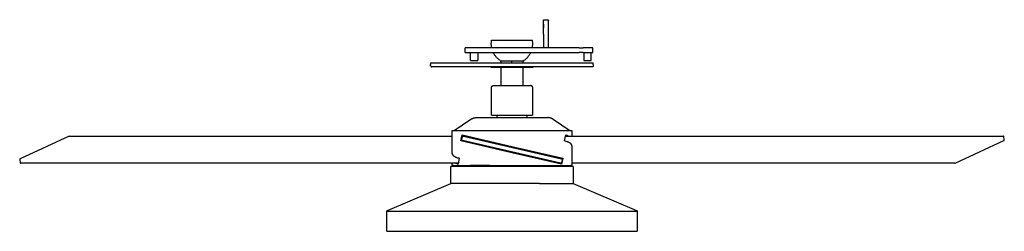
# Model space of a CAD drawing. Header units: millimetres. Extents: x 10249 to 12819, y -11746 to -10122.
# Tile 1 of 37: x 10249 to 11453, y -11746 to -11488. Entities that reach past the tile are written whole.
import ezdxf

# ---------------------------------------------------------------- set-up
doc = ezdxf.new("R2010")
doc.units = ezdxf.units.MM
doc.layers.add('Make2D$Visible$Curvas', color=7, linetype='Continuous')

msp = doc.modelspace()

# ---------------------------------------------------------------- linework, layer by layer
at = {"layer": 'Make2D$Visible$Curvas', "color": 7, "lineweight": -3, "true_color": 0xededed}
for p, q in [((10889.4, -11488), (10889.9, -11488)), ((10889.4, -11493.2), (10889.4, -11488)), ((10889.9, -11488), (10894.4, -11488)), ((10894.4, -11488), (10894.4, -11488)), ((10894.4, -11488), (10894.5, -11488)), ((10894.5, -11488), (10894.5, -11488)), ((10894.5, -11488), (10894.5, -11488)), ((10894.5, -11488), (10894.6, -11488)), ((10894.6, -11488), (10894.6, -11488)), ((10894.6, -11488), (10894.6, -11488)), ((10894.6, -11488), (10894.7, -11488)), ((10894.7, -11488), (10894.7, -11488)), ((10894.7, -11488), (10894.7, -11488)), ((10894.7, -11488), (10894.8, -11488)), ((10894.8, -11488), (10894.8, -11488.1)), ((10894.8, -11488.1), (10894.8, -11488.1)), ((10894.8, -11488.1), (10894.9, -11488.1)), ((10894.9, -11488.1), (10894.9, -11488.1)), ((10894.9, -11488.1), (10894.9, -11488.1)), ((10894.9, -11488.1), (10895, -11488.1)), ((10895, -11488.1), (10895, -11488.2)), ((10895, -11488.2), (10895, -11488.2)), ((10895, -11488.2), (10895, -11488.2)), ((10895, -11488.2), (10895.1, -11488.2)), ((10895.1, -11488.2), (10895.1, -11488.2)), ((10895.1, -11488.2), (10895.1, -11488.3)), ((10895.1, -11488.3), (10895.1, -11488.3)), ((10895.1, -11488.3), (10895.2, -11488.3)), ((10895.2, -11488.3), (10895.2, -11488.3)), ((10895.2, -11488.3), (10895.2, -11488.4)), ((10895.2, -11488.4), (10895.2, -11488.4)), ((10895.2, -11488.4), (10895.2, -11488.4)), ((10895.2, -11488.4), (10895.3, -11488.4)), ((10895.3, -11488.4), (10895.3, -11488.5)), ((10895.3, -11488.5), (10895.3, -11488.5)), ((10895.3, -11488.5), (10895.3, -11488.5)), ((10895.3, -11488.5), (10895.3, -11488.6)), ((10895.3, -11488.6), (10895.3, -11488.6)), ((10895.3, -11488.6), (10895.4, -11488.6)), ((10895.4, -11488.6), (10895.4, -11488.7)), ((10895.4, -11488.7), (10895.4, -11488.7)), ((10895.4, -11488.7), (10895.4, -11488.7)), ((10895.4, -11488.7), (10895.4, -11488.8)), ((10895.4, -11488.8), (10895.4, -11488.8)), ((10895.4, -11488.8), (10895.4, -11488.8)), ((10895.4, -11488.8), (10895.4, -11488.9)), ((10895.4, -11488.9), (10895.4, -11488.9)), ((10895.4, -11488.9), (10895.4, -11488.9)), ((10895.4, -11488.9), (10895.4, -11489)), ((10895.4, -11521), (10895.4, -11489)), ((10889.4, -11497.7), (10889.4, -11493.2)), ((10889.4, -11493.2), (10889.9, -11493.2)), ((10889.9, -11497.7), (10889.4, -11497.7)), ((10889.4, -11505.4), (10889.4, -11497.7)), ((10889.9, -11497.7), (10889.9, -11493.2)), ((10825.6, -11516.4), (10825.7, -11515.6)), ((10825.7, -11514.7), (10825.8, -11513.8)), ((10825.7, -11515.6), (10825.7, -11514.7)), ((10825.8, -11513.8), (10825.9, -11513)), ((10825.9, -11513), (10875.9, -11513)), ((10876, -11513.8), (10875.9, -11513)), ((10876.1, -11514.6), (10876, -11513.8)), ((10876.2, -11515.4), (10876.1, -11514.6)), ((10876.2, -11516.2), (10876.2, -11515.4)), ((10889.4, -11505.4), (10889.4, -11521.9)), ((10793.8, -11524.9), (10793.8, -11522.4)), ((10794.6, -11522.4), (10793.8, -11522.4)), ((10793.8, -11527.9), (10793.8, -11524.9)), ((10808.8, -11522.4), (10794.6, -11522.4)), ((10811.3, -11522.4), (10808.8, -11522.4)), ((10816.1, -11522.4), (10811.3, -11522.4)), ((10818.6, -11522.4), (10816.1, -11522.4)), ((10824.2, -11522.4), (10818.6, -11522.4)), ((10836.3, -11522.4), (10824.2, -11522.4)), ((10825.6, -11517.3), (10825.6, -11516.4)), ((10825.6, -11518.2), (10825.6, -11517.3)), ((10825.7, -11519), (10825.6, -11518.2)), ((10825.8, -11519.9), (10825.7, -11519)), ((10825.9, -11520.7), (10825.8, -11519.9)), ((10826, -11521.6), (10825.9, -11520.7)), ((10826.2, -11522.4), (10826, -11521.6)), ((10827.1, -11521.9), (10833.7, -11521.9)), ((10827.1, -11521.9), (10827.1, -11522.4)), ((10833.7, -11521.9), (10830.1, -11522.4)), ((10832.7, -11522.4), (10836.3, -11521.9)), ((10833.7, -11521.9), (10836.3, -11521.9)), ((10836.3, -11521.9), (10844.4, -11521.9)), ((10836.3, -11522.4), (10836.3, -11521.9)), ((10844.4, -11521.9), (10881.3, -11521.9)), ((10875.8, -11521.9), (10875.9, -11521.1)), ((10875.9, -11521.1), (10876, -11520.3)), ((10876, -11520.3), (10876.1, -11519.5)), ((10876.1, -11519.5), (10876.2, -11518.7)), ((10876.2, -11517.1), (10876.2, -11516.2)), ((10876.2, -11517.9), (10876.2, -11517.1)), ((10876.2, -11518.7), (10876.2, -11517.9)), ((10881.3, -11521.9), (10882.1, -11521.9)), ((10882.1, -11521.9), (10883.3, -11521.9)), ((10883.3, -11521.9), (10883.7, -11521.9)), ((10883.7, -11521.9), (10888.7, -11521.9)), ((10888.7, -11521.9), (10889.4, -11521.9)), ((10888.7, -11521.9), (10888.7, -11522.4)), ((10921.8, -11522.4), (10888.7, -11522.4)), ((10895.4, -11521.1), (10895.4, -11521)), ((10895.4, -11521), (10895.4, -11521)), ((10895.4, -11521.2), (10895.4, -11521.1)), ((10895.4, -11521.3), (10895.4, -11521.2)), ((10895.4, -11521.2), (10895.4, -11521.2)), ((10895.5, -11521.4), (10895.4, -11521.3)), ((10895.5, -11521.5), (10895.5, -11521.4)), ((10895.5, -11521.4), (10895.5, -11521.4)), ((10895.5, -11521.6), (10895.5, -11521.5)), ((10895.5, -11521.7), (10895.5, -11521.6)), ((10895.5, -11521.6), (10895.5, -11521.6)), ((10895.6, -11521.7), (10895.5, -11521.7)), ((10895.6, -11521.8), (10895.6, -11521.7)), ((10895.6, -11521.9), (10895.6, -11521.8)), ((10895.7, -11521.9), (10895.6, -11521.9)), ((10895.7, -11522), (10895.7, -11521.9)), ((10895.8, -11522.1), (10895.7, -11522)), ((10895.7, -11522), (10895.7, -11522)), ((10895.9, -11522.2), (10895.8, -11522.1)), ((10895.8, -11522.1), (10895.8, -11522.1)), ((10895.9, -11522.3), (10895.9, -11522.2)), ((10896, -11522.4), (10895.9, -11522.3)), ((10895.9, -11522.3), (10895.9, -11522.3)), ((10896.1, -11522.4), (10896, -11522.4)), ((10896, -11522.4), (10896, -11522.4)), ((10932.9, -11522.4), (10921.8, -11522.4)), ((10932.9, -11522.4), (10937.9, -11522.4)), ((10947.5, -11522.4), (10937.9, -11522.4)), ((10949.5, -11522.4), (10947.5, -11522.4)), ((10949.8, -11522.4), (10949.5, -11522.4)), ((10949.8, -11524.9), (10949.8, -11522.4)), ((10949.8, -11527.9), (10949.8, -11524.9)), ((10793.8, -11527.9), (10794.6, -11527.9)), ((10794.6, -11527.9), (10808.8, -11527.9)), ((10800.2, -11537.9), (10800.2, -11527.9)), ((10800.2, -11537.9), (10802.4, -11537.9)), ((10802.4, -11537.9), (10809.2, -11537.9)), ((10808.8, -11527.9), (10811.3, -11527.9)), ((10809.2, -11527.9), (10809.2, -11537.9)), ((10811.3, -11527.9), (10816.1, -11527.9)), ((10816.1, -11527.9), (10818.6, -11527.9)), ((10818.6, -11527.9), (10841.1, -11527.9)), ((10828.4, -11528.7), (10828, -11527.9)), ((10828.8, -11529.4), (10828.4, -11528.7)), ((10829.2, -11530.1), (10828.8, -11529.4)), ((10829.7, -11530.9), (10829.2, -11530.1)), ((10830.1, -11531.5), (10829.7, -11530.9)), ((10830.6, -11532.2), (10830.1, -11531.5)), ((10831.1, -11532.9), (10830.6, -11532.2)), ((10831.6, -11533.5), (10831.1, -11532.9)), ((10832.2, -11534.1), (10831.6, -11533.5)), ((10832.7, -11534.8), (10832.2, -11534.1)), ((10833.3, -11535.3), (10832.7, -11534.8)), ((10833.9, -11535.9), (10833.3, -11535.3)), ((10834.6, -11536.5), (10833.9, -11535.9)), ((10835.2, -11537), (10834.6, -11536.5)), ((10835.9, -11537.5), (10835.2, -11537)), ((10836.5, -11538), (10835.9, -11537.5)), ((10836.5, -11538), (10865.3, -11538)), ((10841.1, -11527.9), (10850.1, -11527.9)), ((10850.1, -11527.9), (10879.1, -11527.9)), ((10865.3, -11538), (10865.9, -11537.5)), ((10865.9, -11537.5), (10866.6, -11537)), ((10866.6, -11537), (10867.3, -11536.5)), ((10867.3, -11536.5), (10867.9, -11535.9)), ((10867.9, -11535.9), (10868.5, -11535.3)), ((10868.5, -11535.3), (10869.1, -11534.8)), ((10869.1, -11534.8), (10869.7, -11534.1)), ((10869.7, -11534.1), (10870.2, -11533.5)), ((10870.2, -11533.5), (10870.7, -11532.9)), ((10870.7, -11532.9), (10871.2, -11532.2)), ((10871.2, -11532.2), (10871.7, -11531.5)), ((10871.7, -11531.5), (10872.2, -11530.9)), ((10872.2, -11530.9), (10872.6, -11530.1)), ((10872.6, -11530.1), (10873, -11529.4)), ((10873, -11529.4), (10873.4, -11528.7)), ((10873.4, -11528.7), (10873.8, -11527.9)), ((10879.1, -11527.9), (10887.9, -11527.9)), ((10887.9, -11527.9), (10932.9, -11527.9)), ((10937.9, -11527.9), (10932.9, -11527.9)), ((10937.9, -11527.9), (10947.5, -11527.9)), ((10938.9, -11527.9), (10938.9, -11537.9)), ((10938.9, -11537.9), (10947.9, -11537.9)), ((10947.5, -11527.9), (10949.5, -11527.9)), ((10947.9, -11537.9), (10947.9, -11527.9)), ((10949.5, -11527.9), (10949.8, -11527.9)), ((10751.4, -11540.9), (10751.4, -11542.6)), ((10950.4, -11540.9), (10751.4, -11540.9)), ((10751.4, -11544.1), (10751.4, -11542.6)), ((10751.4, -11544.1), (10751.4, -11544.1)), ((10751.4, -11544.1), (10751.5, -11544.2)), ((10751.5, -11544.2), (10751.5, -11544.2)), ((10751.5, -11544.2), (10751.5, -11544.2)), ((10751.5, -11544.2), (10751.5, -11544.3)), ((10751.5, -11544.3), (10751.5, -11544.3)), ((10751.5, -11544.3), (10751.5, -11544.4)), ((10751.5, -11544.4), (10751.5, -11544.4)), ((10751.5, -11544.4), (10751.5, -11544.5)), ((10751.5, -11544.5), (10751.5, -11544.5)), ((10751.5, -11544.5), (10751.5, -11544.5)), ((10751.5, -11544.5), (10751.6, -11544.6)), ((10751.6, -11544.6), (10751.6, -11544.6)), ((10751.6, -11544.6), (10751.6, -11544.7)), ((10751.6, -11544.7), (10751.6, -11544.7)), ((10751.6, -11544.7), (10751.6, -11544.7)), ((10751.6, -11544.7), (10751.7, -11544.8)), ((10751.7, -11544.8), (10751.7, -11544.8)), ((10751.7, -11544.8), (10751.7, -11544.8)), ((10751.7, -11544.8), (10751.7, -11544.9)), ((10751.7, -11544.9), (10751.8, -11544.9)), ((10751.8, -11544.9), (10751.8, -11545)), ((10751.8, -11545), (10751.8, -11545)), ((10751.8, -11545), (10751.9, -11545)), ((10751.9, -11545), (10751.9, -11545)), ((10751.9, -11545), (10751.9, -11545.1)), ((10751.9, -11545.1), (10752, -11545.1)), ((10752, -11545.1), (10752, -11545.1)), ((10752, -11545.1), (10752, -11545.2)), ((10752, -11545.2), (10752.1, -11545.2)), ((10752.1, -11545.2), (10752.1, -11545.2)), ((10752.1, -11545.2), (10752.1, -11545.2)), ((10752.1, -11545.2), (10752.2, -11545.2)), ((10752.2, -11545.2), (10752.2, -11545.3)), ((10752.2, -11545.3), (10752.3, -11545.3)), ((10752.3, -11545.3), (10752.3, -11545.3)), ((10752.3, -11545.3), (10752.4, -11545.3)), ((10752.4, -11545.3), (10752.4, -11545.3)), ((10752.4, -11545.3), (10752.4, -11545.3)), ((10752.4, -11545.3), (10752.5, -11545.3)), ((10752.5, -11545.3), (10752.5, -11545.3)), ((10752.5, -11545.3), (10752.6, -11545.4)), ((10752.6, -11545.4), (10752.6, -11545.4)), ((10752.6, -11545.4), (10752.7, -11545.4)), ((10752.7, -11545.4), (10752.7, -11545.4)), ((10752.7, -11545.4), (10752.7, -11545.4)), ((10850.9, -11545.4), (10752.7, -11545.4)), ((10949.1, -11545.4), (10850.9, -11545.4)), ((10949.2, -11545.4), (10949.1, -11545.4)), ((10949.3, -11545.4), (10949.2, -11545.4)), ((10949.2, -11545.4), (10949.2, -11545.4)), ((10949.4, -11545.3), (10949.3, -11545.4)), ((10949.3, -11545.4), (10949.3, -11545.4)), ((10949.5, -11545.3), (10949.4, -11545.3)), ((10949.4, -11545.3), (10949.4, -11545.3)), ((10949.6, -11545.3), (10949.5, -11545.3)), ((10949.5, -11545.3), (10949.5, -11545.3)), ((10949.5, -11545.3), (10949.5, -11545.3)), ((10949.7, -11545.3), (10949.6, -11545.3)), ((10949.6, -11545.3), (10949.6, -11545.3)), ((10949.8, -11545.2), (10949.7, -11545.2)), ((10949.7, -11545.2), (10949.7, -11545.2)), ((10949.7, -11545.2), (10949.7, -11545.3)), ((10949.9, -11545.2), (10949.8, -11545.2)), ((10949.8, -11545.2), (10949.8, -11545.2)), ((10950, -11545.1), (10949.9, -11545.1)), ((10949.9, -11545.1), (10949.9, -11545.1)), ((10949.9, -11545.1), (10949.9, -11545.2)), ((10950.1, -11545), (10950, -11545)), ((10950, -11545), (10950, -11545)), ((10950, -11545), (10950, -11545.1)), ((10950.2, -11544.9), (10950.1, -11544.9)), ((10950.1, -11544.9), (10950.1, -11545)), ((10950.1, -11545), (10950.1, -11545)), ((10950.3, -11544.7), (10950.2, -11544.8)), ((10950.2, -11544.8), (10950.2, -11544.8)), ((10950.2, -11544.8), (10950.2, -11544.8)), ((10950.2, -11544.8), (10950.2, -11544.9)), ((10950.4, -11544.5), (10950.3, -11544.6)), ((10950.3, -11544.6), (10950.3, -11544.6)), ((10950.3, -11544.6), (10950.3, -11544.7)), ((10950.3, -11544.7), (10950.3, -11544.7)), ((10950.3, -11544.7), (10950.3, -11544.7)), ((10950.4, -11542.6), (10950.4, -11540.9)), ((10950.4, -11542.6), (10950.4, -11544.1)), ((10950.4, -11544.1), (10950.4, -11544.1)), ((10950.4, -11544.1), (10950.4, -11544.2)), ((10950.4, -11544.2), (10950.4, -11544.2)), ((10950.4, -11544.2), (10950.4, -11544.2)), ((10950.4, -11544.2), (10950.4, -11544.3)), ((10950.4, -11544.3), (10950.4, -11544.3)), ((10950.4, -11544.3), (10950.4, -11544.4)), ((10950.4, -11544.4), (10950.4, -11544.4)), ((10950.4, -11544.4), (10950.4, -11544.5)), ((10950.4, -11544.5), (10950.4, -11544.5)), ((10950.4, -11544.5), (10950.4, -11544.5))]:
    msp.add_line(p, q, dxfattribs=at)
at = {"layer": 'Make2D$Visible$Curvas', "color": 7, "lineweight": -3, "true_color": 0xffffff}
for p, q in [((10837.7, -11540.9), (10837.7, -11538)), ((10850.9, -11540.9), (10850.9, -11538)), ((10864.2, -11538), (10864.2, -11540.9)), ((10837.7, -11568.4), (10837.7, -11546.4)), ((10850.9, -11546.4), (10850.9, -11546.4)), ((10864.2, -11546.4), (10864.2, -11568.4)), ((10826, -11569.9), (10826.1, -11569.8)), ((10826, -11570), (10826, -11569.9)), ((10826, -11569.9), (10826, -11569.9)), ((10826, -11570.1), (10826, -11570)), ((10826, -11570.2), (10826, -11570.1)), ((10826, -11570.1), (10826, -11570.1)), ((10826, -11570.3), (10826, -11570.2)), ((10826, -11570.4), (10826, -11570.3)), ((10826, -11570.3), (10826, -11570.3)), ((10826, -11604.3), (10826, -11570.4)), ((10826.1, -11569.6), (10826.2, -11569.5)), ((10826.1, -11569.7), (10826.1, -11569.6)), ((10826.1, -11569.8), (10826.1, -11569.7)), ((10826.1, -11569.7), (10826.1, -11569.7)), ((10826.2, -11569.4), (10826.3, -11569.3)), ((10826.2, -11569.5), (10826.2, -11569.4)), ((10826.2, -11569.5), (10826.2, -11569.5)), ((10826.3, -11569.3), (10826.3, -11569.2)), ((10826.3, -11569.2), (10826.4, -11569.2)), ((10826.3, -11569.3), (10826.3, -11569.3)), ((10826.4, -11569.2), (10826.4, -11569.1)), ((10826.4, -11569.1), (10826.5, -11569.1)), ((10826.5, -11569.1), (10826.5, -11569)), ((10826.5, -11569), (10826.6, -11569)), ((10826.6, -11569), (10826.6, -11568.9)), ((10826.6, -11568.9), (10826.7, -11568.9)), ((10826.7, -11568.9), (10826.7, -11568.8)), ((10826.7, -11568.8), (10826.8, -11568.8)), ((10826.8, -11568.8), (10826.8, -11568.7)), ((10826.8, -11568.7), (10826.9, -11568.7)), ((10826.9, -11568.7), (10827, -11568.7)), ((10827, -11568.7), (10827, -11568.6)), ((10827, -11568.6), (10827.1, -11568.6)), ((10827.1, -11568.6), (10827.2, -11568.5)), ((10827.1, -11568.6), (10827.1, -11568.6)), ((10827.2, -11568.5), (10827.3, -11568.5)), ((10827.3, -11568.5), (10827.3, -11568.5)), ((10827.3, -11568.5), (10827.4, -11568.5)), ((10827.4, -11568.5), (10827.5, -11568.4)), ((10827.5, -11568.4), (10827.5, -11568.4)), ((10827.5, -11568.4), (10827.6, -11568.4)), ((10827.6, -11568.4), (10827.7, -11568.4)), ((10827.7, -11568.4), (10827.7, -11568.4)), ((10827.7, -11568.4), (10827.8, -11568.4)), ((10827.8, -11568.4), (10827.9, -11568.4)), ((10827.9, -11568.4), (10828, -11568.4)), ((10828, -11568.4), (10828, -11568.4)), ((10828, -11568.4), (10850.9, -11568.4)), ((10850.9, -11568.4), (10850.9, -11568.4)), ((10850.9, -11568.4), (10850.9, -11568.4)), ((10850.9, -11568.4), (10873.9, -11568.4)), ((10874, -11568.4), (10873.9, -11568.4)), ((10873.9, -11568.4), (10873.9, -11568.4)), ((10874.1, -11568.4), (10874, -11568.4)), ((10874.2, -11568.4), (10874.1, -11568.4)), ((10874.3, -11568.4), (10874.2, -11568.4)), ((10874.2, -11568.4), (10874.2, -11568.4)), ((10874.4, -11568.4), (10874.3, -11568.4)), ((10874.5, -11568.5), (10874.4, -11568.4)), ((10874.4, -11568.4), (10874.4, -11568.4)), ((10874.6, -11568.5), (10874.5, -11568.5)), ((10874.7, -11568.5), (10874.6, -11568.5)), ((10874.6, -11568.5), (10874.6, -11568.5)), ((10874.8, -11568.6), (10874.7, -11568.5)), ((10874.9, -11568.6), (10874.8, -11568.6)), ((10874.8, -11568.6), (10874.8, -11568.6)), ((10874.9, -11568.7), (10874.9, -11568.6)), ((10875, -11568.7), (10874.9, -11568.7)), ((10875.1, -11568.7), (10875, -11568.7)), ((10875.1, -11568.8), (10875.1, -11568.7)), ((10875.2, -11568.8), (10875.1, -11568.8)), ((10875.2, -11568.9), (10875.2, -11568.8)), ((10875.3, -11568.9), (10875.2, -11568.9)), ((10875.3, -11569), (10875.3, -11568.9)), ((10875.4, -11569), (10875.3, -11569)), ((10875.4, -11569.1), (10875.4, -11569)), ((10875.5, -11569.1), (10875.4, -11569.1)), ((10875.5, -11569.2), (10875.5, -11569.1)), ((10875.6, -11569.3), (10875.5, -11569.2)), ((10875.5, -11569.2), (10875.5, -11569.2)), ((10875.7, -11569.4), (10875.6, -11569.3)), ((10875.6, -11569.3), (10875.6, -11569.3)), ((10875.7, -11569.5), (10875.7, -11569.4)), ((10875.8, -11569.6), (10875.7, -11569.5)), ((10875.7, -11569.5), (10875.7, -11569.5)), ((10875.8, -11569.7), (10875.8, -11569.6)), ((10875.8, -11569.8), (10875.8, -11569.7)), ((10875.8, -11569.7), (10875.8, -11569.7)), ((10875.8, -11569.9), (10875.8, -11569.8)), ((10875.9, -11569.9), (10875.8, -11569.9)), ((10875.9, -11570), (10875.9, -11569.9)), ((10875.9, -11570.1), (10875.9, -11570)), ((10875.9, -11570.2), (10875.9, -11570.1)), ((10875.9, -11570.1), (10875.9, -11570.1)), ((10875.9, -11570.3), (10875.9, -11570.2)), ((10875.9, -11570.4), (10875.9, -11570.3)), ((10875.9, -11570.3), (10875.9, -11570.3)), ((10875.9, -11570.4), (10875.9, -11604.3)), ((10780.2, -11623.2), (10800.7, -11609.5)), ((10800.7, -11609.5), (10801.1, -11609.3)), ((10801.1, -11609.3), (10801.4, -11609.1)), ((10801.4, -11609.1), (10801.8, -11608.9)), ((10801.8, -11608.9), (10802.1, -11608.7)), ((10802.1, -11608.7), (10802.5, -11608.5)), ((10802.5, -11608.5), (10802.9, -11608.4)), ((10802.9, -11608.4), (10803.2, -11608.2)), ((10803.2, -11608.2), (10803.6, -11608.1)), ((10803.6, -11608.1), (10804, -11608)), ((10804, -11608), (10804.4, -11607.9)), ((10804.4, -11607.9), (10804.8, -11607.8)), ((10804.8, -11607.8), (10805.1, -11607.7)), ((10805.1, -11607.7), (10805.5, -11607.6)), ((10805.5, -11607.6), (10805.9, -11607.6)), ((10805.9, -11607.6), (10806.3, -11607.5)), ((10806.3, -11607.5), (10806.7, -11607.5)), ((10806.7, -11607.5), (10807.1, -11607.5)), ((10807.1, -11607.5), (10850.9, -11607.5)), ((10826, -11604.3), (10832.8, -11604.3)), ((10832.8, -11607.5), (10832.8, -11604.3)), ((10832.8, -11604.3), (10850.9, -11604.3)), ((10850.9, -11604.3), (10875.9, -11604.3)), ((10850.9, -11607.5), (10894.8, -11607.5)), ((10869.1, -11604.3), (10869.1, -11607.5)), ((10895.2, -11607.5), (10894.8, -11607.5)), ((10895.6, -11607.5), (10895.2, -11607.5)), ((10896, -11607.6), (10895.6, -11607.5)), ((10896.4, -11607.6), (10896, -11607.6)), ((10896.7, -11607.7), (10896.4, -11607.6)), ((10897.1, -11607.8), (10896.7, -11607.7)), ((10897.5, -11607.9), (10897.1, -11607.8)), ((10897.9, -11608), (10897.5, -11607.9)), ((10898.3, -11608.1), (10897.9, -11608)), ((10898.7, -11608.2), (10898.3, -11608.1)), ((10899, -11608.4), (10898.7, -11608.2)), ((10899.4, -11608.5), (10899, -11608.4)), ((10899.8, -11608.7), (10899.4, -11608.5)), ((10900.1, -11608.9), (10899.8, -11608.7)), ((10900.5, -11609.1), (10900.1, -11608.9)), ((10900.8, -11609.3), (10900.5, -11609.1)), ((10901.1, -11609.5), (10900.8, -11609.3)), ((10901.1, -11609.5), (10921.7, -11623.2)), ((10777.7, -11651.2), (10777.7, -11623.2)), ((10777.7, -11623.2), (10850.9, -11623.2)), ((10850.9, -11623.2), (10924.2, -11623.2)), ((10924.2, -11623.2), (10924.2, -11630)), ((10309, -11630), (10249.1, -11657.7)), ((10309.1, -11630), (10309, -11630)), ((10309.1, -11630), (10777.7, -11630)), ((10788.5, -11636), (10790.1, -11628.7)), ((10850.9, -11650.4), (10788.5, -11636)), ((10789.7, -11634.2), (10790.5, -11630.8)), ((10789.7, -11634.3), (10789.7, -11634.2)), ((10789.7, -11634.2), (10789.7, -11634.2)), ((10789.7, -11634.4), (10789.7, -11634.3)), ((10789.7, -11634.3), (10789.7, -11634.3)), ((10789.7, -11634.3), (10789.7, -11634.3)), ((10789.7, -11634.5), (10789.7, -11634.4)), ((10789.7, -11634.4), (10789.7, -11634.4)), ((10789.7, -11634.4), (10789.7, -11634.4)), ((10789.7, -11634.6), (10789.7, -11634.5)), ((10789.7, -11634.5), (10789.7, -11634.5)), ((10789.7, -11634.5), (10789.7, -11634.5)), ((10789.7, -11634.7), (10789.7, -11634.6)), ((10789.7, -11634.6), (10789.7, -11634.6)), ((10789.7, -11634.6), (10789.7, -11634.6)), ((10789.7, -11634.8), (10789.7, -11634.7)), ((10789.7, -11634.7), (10789.7, -11634.7)), ((10789.7, -11634.7), (10789.7, -11634.7)), ((10789.8, -11634.9), (10789.7, -11634.8)), ((10789.7, -11634.8), (10789.7, -11634.8)), ((10789.7, -11634.8), (10789.7, -11634.8)), ((10789.8, -11635), (10789.8, -11634.9)), ((10789.8, -11634.9), (10789.8, -11634.9)), ((10789.8, -11634.9), (10789.8, -11634.9)), ((10789.9, -11635), (10789.8, -11635)), ((10789.8, -11635), (10789.8, -11635)), ((10789.8, -11635), (10789.8, -11635)), ((10789.9, -11635.1), (10789.9, -11635)), ((10790, -11635.1), (10789.9, -11635.1)), ((10789.9, -11635.1), (10789.9, -11635.1)), ((10789.9, -11635.1), (10789.9, -11635.1)), ((10790, -11635.2), (10790, -11635.1)), ((10790.1, -11635.2), (10790, -11635.2)), ((10790, -11635.2), (10790, -11635.2)), ((10790, -11635.2), (10790, -11635.2)), ((10790.1, -11628.7), (10850.9, -11642.7)), ((10790.1, -11635.3), (10790.1, -11635.2)), ((10790.2, -11635.3), (10790.1, -11635.3)), ((10790.1, -11635.3), (10790.1, -11635.3)), ((10790.1, -11635.3), (10790.1, -11635.3)), ((10790.3, -11635.4), (10790.2, -11635.3)), ((10790.2, -11635.3), (10790.2, -11635.3)), ((10790.2, -11635.3), (10790.2, -11635.3)), ((10790.4, -11635.4), (10790.3, -11635.4)), ((10790.3, -11635.4), (10790.3, -11635.4)), ((10790.3, -11635.4), (10790.3, -11635.4)), ((10790.4, -11635.4), (10790.4, -11635.4)), ((10790.4, -11635.4), (10790.4, -11635.4)), ((10910.3, -11663.1), (10790.4, -11635.4)), ((10790.5, -11630.6), (10790.6, -11630.5)), ((10790.5, -11630.7), (10790.5, -11630.6)), ((10790.5, -11630.6), (10790.5, -11630.6)), ((10790.5, -11630.6), (10790.5, -11630.6)), ((10790.5, -11630.8), (10790.5, -11630.7)), ((10790.5, -11630.7), (10790.5, -11630.7)), ((10790.5, -11630.7), (10790.5, -11630.7)), ((10790.5, -11630.8), (10790.5, -11630.8)), ((10790.6, -11630.5), (10790.6, -11630.4)), ((10790.6, -11630.4), (10790.7, -11630.4)), ((10790.6, -11630.5), (10790.6, -11630.5)), ((10790.6, -11630.5), (10790.6, -11630.5)), ((10790.6, -11630.5), (10790.6, -11630.5)), ((10790.7, -11630.4), (10790.7, -11630.3)), ((10790.7, -11630.3), (10790.7, -11630.3)), ((10790.7, -11630.3), (10790.8, -11630.3)), ((10790.7, -11630.4), (10790.7, -11630.4)), ((10790.8, -11630.3), (10790.8, -11630.2)), ((10790.8, -11630.2), (10790.9, -11630.2)), ((10790.8, -11630.3), (10790.8, -11630.3)), ((10790.8, -11630.3), (10790.8, -11630.3)), ((10790.9, -11630.2), (10791, -11630.1)), ((10790.9, -11630.2), (10790.9, -11630.2)), ((10790.9, -11630.2), (10790.9, -11630.2)), ((10790.9, -11630.2), (10790.9, -11630.2)), ((10791, -11630.1), (10791, -11630.1)), ((10791, -11630.1), (10791, -11630.1)), ((10791, -11630.1), (10791.1, -11630.1)), ((10791.1, -11630.1), (10791.1, -11630.1)), ((10791.1, -11630.1), (10791.1, -11630.1)), ((10791.1, -11630.1), (10791.2, -11630.1)), ((10791.2, -11630.1), (10791.2, -11630)), ((10791.2, -11630), (10791.3, -11630)), ((10791.2, -11630.1), (10791.2, -11630.1)), ((10791.3, -11630), (10791.3, -11630)), ((10791.3, -11630), (10791.3, -11630)), ((10791.3, -11630), (10791.4, -11630)), ((10791.4, -11630), (10791.4, -11630)), ((10791.4, -11630), (10791.4, -11630)), ((10791.4, -11630), (10791.5, -11630)), ((10791.5, -11630), (10791.5, -11630)), ((10791.5, -11630), (10791.5, -11630)), ((10791.5, -11630), (10791.6, -11630)), ((10791.6, -11630), (10791.6, -11630)), ((10791.6, -11630), (10791.6, -11630)), ((10791.6, -11630), (10791.7, -11630)), ((10791.7, -11630), (10911.5, -11657.7)), ((10915.3, -11636), (10916.7, -11628.7)), ((10916.3, -11636.3), (10915.3, -11636)), ((10917.3, -11630), (10916.5, -11629.7)), ((10916.5, -11630), (11452.3, -11630)), ((10916.7, -11628.7), (10917.5, -11628.9)), ((10917.5, -11628.9), (10918.2, -11629.1)), ((10918.2, -11629.1), (10918.9, -11629.4)), ((10918.9, -11629.4), (10919.6, -11629.7)), ((10919.6, -11629.7), (10920.3, -11630)), ((11392.9, -11663.1), (11452.8, -11635.4)), ((11452.3, -11630), (11452.2, -11630)), ((11452.4, -11630.1), (11452.3, -11630.1)), ((11452.3, -11630.1), (11452.3, -11630)), ((11452.3, -11630), (11452.3, -11630)), ((11452.3, -11630), (11452.3, -11630)), ((11452.5, -11630.1), (11452.4, -11630.1)), ((11452.4, -11630.1), (11452.4, -11630.1)), ((11452.4, -11630.1), (11452.4, -11630.1)), ((11452.4, -11630.1), (11452.4, -11630.1)), ((11452.5, -11630.2), (11452.5, -11630.1)), ((11452.5, -11630.1), (11452.5, -11630.1)), ((11452.5, -11630.1), (11452.5, -11630.1)), ((11452.6, -11630.2), (11452.5, -11630.2)), ((11452.5, -11630.2), (11452.5, -11630.2)), ((11452.6, -11630.3), (11452.6, -11630.2)), ((11452.6, -11630.2), (11452.6, -11630.2)), ((11452.6, -11630.2), (11452.6, -11630.2)), ((11452.7, -11630.3), (11452.6, -11630.3)), ((11452.6, -11630.3), (11452.6, -11630.3)), ((11452.6, -11630.3), (11452.6, -11630.3)), ((11452.7, -11630.4), (11452.7, -11630.3)), ((11452.7, -11630.3), (11452.7, -11630.3)), ((11452.7, -11630.5), (11452.7, -11630.4)), ((11452.7, -11630.4), (11452.7, -11630.4)), ((11452.7, -11630.4), (11452.7, -11630.4)), ((11452.7, -11630.4), (11452.7, -11630.4)), ((11452.8, -11630.6), (11452.7, -11630.5)), ((11452.7, -11630.5), (11452.7, -11630.5)), ((11452.7, -11630.5), (11452.7, -11630.5)), ((11452.7, -11630.5), (11452.7, -11630.5)), ((11452.8, -11630.7), (11452.8, -11630.6)), ((11452.8, -11630.6), (11452.8, -11630.6)), ((11452.8, -11630.6), (11452.8, -11630.6)), ((11452.8, -11630.6), (11452.8, -11630.6)), ((11452.8, -11630.8), (11452.8, -11630.7)), ((11452.8, -11630.7), (11452.8, -11630.7)), ((11452.8, -11630.7), (11452.8, -11630.7)), ((11452.8, -11630.7), (11452.8, -11630.7)), ((11453.2, -11634.2), (11452.8, -11630.8)), ((11452.8, -11630.8), (11452.8, -11630.8)), ((11452.8, -11635.4), (11452.8, -11635.3)), ((11452.8, -11635.3), (11452.9, -11635.3)), ((11452.8, -11635.4), (11452.8, -11635.4)), ((11452.9, -11635.3), (11452.9, -11635.2)), ((11452.9, -11635.2), (11453, -11635.2)), ((11452.9, -11635.3), (11452.9, -11635.3)), ((11453, -11635.1), (11453.1, -11635)), ((11453, -11635.2), (11453, -11635.1)), ((11453, -11635.1), (11453, -11635.1)), ((11453, -11635.1), (11453, -11635.1)), ((11453, -11635.2), (11453, -11635.2)), ((11453.1, -11634.9), (11453.1, -11634.8)), ((11453.1, -11634.8), (11453.2, -11634.8)), ((11453.1, -11635), (11453.1, -11634.9)), ((11453.1, -11634.9), (11453.1, -11634.9)), ((11453.1, -11635), (11453.1, -11635)), ((11453.1, -11635), (11453.1, -11635)), ((11453.2, -11634.3), (11453.2, -11634.2)), ((11453.2, -11634.2), (11453.2, -11634.2)), ((11453.2, -11634.4), (11453.2, -11634.3)), ((11453.2, -11634.3), (11453.2, -11634.3)), ((11453.2, -11634.5), (11453.2, -11634.4)), ((11453.2, -11634.4), (11453.2, -11634.4)), ((11453.2, -11634.6), (11453.2, -11634.5)), ((11453.2, -11634.5), (11453.2, -11634.5)), ((11453.2, -11634.5), (11453.2, -11634.5)), ((11453.2, -11634.7), (11453.2, -11634.6)), ((11453.2, -11634.6), (11453.2, -11634.6)), ((11453.2, -11634.8), (11453.2, -11634.7)), ((11453.2, -11634.7), (11453.2, -11634.7)), ((11453.2, -11634.8), (11453.2, -11634.8)), ((10850.9, -11642.7), (10913.2, -11657.1)), ((10917.3, -11636.6), (10916.3, -11636.3)), ((10918.2, -11636.9), (10917.3, -11636.6)), ((10918.7, -11637.1), (10918.2, -11636.9)), ((10919.1, -11637.2), (10918.7, -11637.1)), ((10919.5, -11637.4), (10919.1, -11637.2)), ((10919.9, -11637.6), (10919.5, -11637.4)), ((10920.3, -11637.7), (10919.9, -11637.6)), ((10920.7, -11637.9), (10920.3, -11637.7)), ((10921, -11638.1), (10920.7, -11637.9)), ((10921.3, -11638.3), (10921, -11638.1)), ((10921.6, -11638.4), (10921.3, -11638.3)), ((10921.9, -11638.6), (10921.6, -11638.4)), ((10922.1, -11638.7), (10921.9, -11638.6)), ((10922.2, -11638.8), (10922.1, -11638.7)), ((10922.3, -11638.9), (10922.2, -11638.8)), ((10922.5, -11639), (10922.3, -11638.9)), ((10922.6, -11639.1), (10922.5, -11639)), ((10922.7, -11639.2), (10922.6, -11639.1)), ((10922.8, -11639.3), (10922.7, -11639.2)), ((10922.9, -11639.4), (10922.8, -11639.3)), ((10923, -11639.5), (10922.9, -11639.4)), ((10923.1, -11639.6), (10923, -11639.5)), ((10923.2, -11639.7), (10923.1, -11639.6)), ((10923.3, -11639.8), (10923.2, -11639.7)), ((10923.4, -11639.9), (10923.3, -11639.8)), ((10923.5, -11640), (10923.4, -11639.9)), ((10923.6, -11640.1), (10923.5, -11640)), ((10923.6, -11640.2), (10923.6, -11640.1)), ((10923.7, -11640.3), (10923.6, -11640.2)), ((10923.8, -11640.4), (10923.7, -11640.3)), ((10923.8, -11640.6), (10923.8, -11640.4)), ((10923.9, -11640.7), (10923.8, -11640.6)), ((10923.9, -11640.8), (10923.9, -11640.7)), ((10923.9, -11640.7), (10923.9, -11640.7)), ((10924, -11640.9), (10923.9, -11640.8)), ((10923.9, -11640.8), (10923.9, -11640.8)), ((10924, -11641), (10924, -11640.9)), ((10924, -11640.9), (10924, -11640.9)), ((10924.1, -11641.1), (10924, -11641)), ((10924, -11641), (10924, -11641)), ((10924.1, -11641.2), (10924.1, -11641.1)), ((10924.1, -11641.3), (10924.1, -11641.2)), ((10924.1, -11641.2), (10924.1, -11641.2)), ((10924.1, -11641.4), (10924.1, -11641.3)), ((10924.1, -11641.3), (10924.1, -11641.3)), ((10924.1, -11641.5), (10924.1, -11641.4)), ((10924.1, -11641.4), (10924.1, -11641.4)), ((10924.2, -11641.5), (10924.1, -11641.5)), ((10924.2, -11641.6), (10924.2, -11641.5)), ((10924.2, -11641.7), (10924.2, -11641.6)), ((10924.2, -11641.6), (10924.2, -11641.6)), ((10924.2, -11641.8), (10924.2, -11641.7)), ((10924.2, -11641.9), (10924.2, -11641.8)), ((10924.2, -11641.8), (10924.2, -11641.8)), ((10924.2, -11642), (10924.2, -11641.9)), ((10924.2, -11641.9), (10924.2, -11641.9)), ((10924.2, -11642), (10924.2, -11664.6)), ((10248.7, -11658.3), (10248.6, -11658.3)), ((10248.6, -11658.3), (10248.6, -11658.3)), ((10248.6, -11658.3), (10248.6, -11658.4)), ((10248.6, -11658.4), (10248.6, -11658.4)), ((10248.6, -11658.4), (10248.6, -11658.4)), ((10248.6, -11658.4), (10248.6, -11658.5)), ((10248.6, -11658.5), (10248.6, -11658.5)), ((10248.6, -11658.5), (10248.6, -11658.5)), ((10248.6, -11658.5), (10248.6, -11658.6)), ((10248.6, -11658.6), (10248.6, -11658.6)), ((10248.6, -11658.6), (10248.6, -11658.6)), ((10248.6, -11658.6), (10248.6, -11658.7)), ((10248.6, -11658.7), (10248.6, -11658.7)), ((10248.6, -11658.7), (10248.6, -11658.7)), ((10248.6, -11658.7), (10248.7, -11658.8)), ((10248.8, -11658), (10248.7, -11658)), ((10248.7, -11658), (10248.7, -11658.1)), ((10248.7, -11658.1), (10248.7, -11658.1)), ((10248.7, -11658.1), (10248.7, -11658.1)), ((10248.7, -11658.1), (10248.7, -11658.2)), ((10248.7, -11658.2), (10248.7, -11658.2)), ((10248.7, -11658.2), (10248.7, -11658.2)), ((10248.7, -11658.2), (10248.7, -11658.3)), ((10248.7, -11658.8), (10248.7, -11658.8)), ((10248.7, -11658.8), (10248.7, -11658.8)), ((10248.7, -11658.8), (10248.7, -11658.9)), ((10248.7, -11658.9), (10249.1, -11662.3)), ((10248.7, -11658.9), (10248.7, -11658.9)), ((10248.7, -11658.9), (10248.7, -11658.9)), ((10248.9, -11657.9), (10248.8, -11657.9)), ((10248.8, -11657.9), (10248.8, -11657.9)), ((10248.8, -11657.9), (10248.8, -11658)), ((10248.8, -11658), (10248.8, -11658)), ((10248.8, -11658), (10248.8, -11658)), ((10249, -11657.8), (10248.9, -11657.8)), ((10248.9, -11657.8), (10248.9, -11657.8)), ((10248.9, -11657.8), (10248.9, -11657.8)), ((10248.9, -11657.8), (10248.9, -11657.9)), ((10248.9, -11657.9), (10248.9, -11657.9)), ((10249.1, -11657.7), (10249, -11657.7)), ((10249, -11657.7), (10249, -11657.7)), ((10249, -11657.7), (10249, -11657.8)), ((10249.1, -11657.7), (10249.1, -11657.7)), ((10777.7, -11651.2), (10777.7, -11651.2)), ((10777.7, -11651.2), (10777.7, -11651.3)), ((10777.7, -11651.3), (10777.7, -11651.3)), ((10777.7, -11651.3), (10777.7, -11651.4)), ((10777.7, -11651.4), (10777.7, -11651.4)), ((10777.7, -11651.4), (10777.7, -11651.5)), ((10777.7, -11651.5), (10777.7, -11651.6)), ((10777.7, -11651.6), (10777.7, -11651.6)), ((10777.7, -11651.6), (10777.7, -11651.7)), ((10777.7, -11651.7), (10777.8, -11651.7)), ((10777.8, -11651.7), (10777.8, -11651.8)), ((10777.8, -11651.8), (10777.8, -11651.8)), ((10777.8, -11651.8), (10777.8, -11651.9)), ((10777.8, -11651.9), (10777.8, -11651.9)), ((10777.8, -11651.9), (10777.8, -11652)), ((10777.8, -11652), (10777.8, -11652.1)), ((10777.8, -11652.1), (10777.9, -11652.1)), ((10777.9, -11652.1), (10777.9, -11652.2)), ((10777.9, -11652.2), (10777.9, -11652.2)), ((10777.9, -11652.2), (10777.9, -11652.3)), ((10777.9, -11652.3), (10777.9, -11652.3)), ((10777.9, -11652.3), (10778, -11652.4)), ((10778, -11652.4), (10778, -11652.4)), ((10778, -11652.4), (10778, -11652.5)), ((10778, -11652.5), (10778.1, -11652.6)), ((10778.1, -11652.6), (10778.1, -11652.7)), ((10778.1, -11652.7), (10778.2, -11652.8)), ((10778.2, -11652.8), (10778.3, -11652.9)), ((10778.3, -11652.9), (10778.3, -11653)), ((10778.3, -11653), (10778.4, -11653.1)), ((10778.4, -11653.1), (10778.5, -11653.2)), ((10778.5, -11653.2), (10778.6, -11653.3)), ((10778.6, -11653.3), (10778.7, -11653.4)), ((10778.7, -11653.4), (10778.7, -11653.5)), ((10778.7, -11653.5), (10778.8, -11653.6)), ((10778.8, -11653.6), (10778.9, -11653.7)), ((10778.9, -11653.7), (10779.1, -11653.8)), ((10779.1, -11653.8), (10779.2, -11653.9)), ((10779.2, -11653.9), (10779.3, -11654)), ((10779.3, -11654), (10779.4, -11654.1)), ((10779.4, -11654.1), (10779.5, -11654.2)), ((10779.5, -11654.2), (10779.6, -11654.3)), ((10779.6, -11654.3), (10779.8, -11654.4)), ((10779.8, -11654.4), (10779.9, -11654.5)), ((10779.9, -11654.5), (10780.2, -11654.7)), ((10780.2, -11654.7), (10780.5, -11654.9)), ((10780.5, -11654.9), (10780.8, -11655)), ((10780.8, -11655), (10781.2, -11655.2)), ((10781.2, -11655.2), (10781.5, -11655.4)), ((10781.5, -11655.4), (10781.9, -11655.6)), ((10781.9, -11655.6), (10782.3, -11655.7)), ((10782.3, -11655.7), (10782.7, -11655.9)), ((10782.7, -11655.9), (10783.1, -11656.1)), ((10783.1, -11656.1), (10783.5, -11656.2)), ((10783.5, -11656.2), (10784.4, -11656.5)), ((10784.4, -11656.5), (10785.4, -11656.8)), ((10786.4, -11657.1), (10785, -11664.4)), ((10785.4, -11656.8), (10786.4, -11657.1)), ((10911.5, -11664.4), (10850.9, -11650.4)), ((10913.2, -11657.1), (10911.5, -11664.4)), ((10911.5, -11657.7), (10911.5, -11657.7)), ((10911.5, -11657.7), (10911.6, -11657.7)), ((10912.3, -11658.9), (10911.5, -11662.3)), ((10911.6, -11657.7), (10911.6, -11657.7)), ((10911.6, -11657.7), (10911.6, -11657.7)), ((10911.6, -11657.7), (10911.7, -11657.7)), ((10911.7, -11657.7), (10911.7, -11657.7)), ((10911.7, -11657.7), (10911.7, -11657.7)), ((10911.7, -11657.7), (10911.7, -11657.7)), ((10911.7, -11657.7), (10911.8, -11657.7)), ((10911.8, -11657.7), (10911.8, -11657.7)), ((10911.8, -11657.7), (10911.8, -11657.7)), ((10911.8, -11657.7), (10911.8, -11657.8)), ((10911.8, -11657.8), (10911.9, -11657.8)), ((10911.9, -11657.8), (10911.9, -11657.8)), ((10911.9, -11657.8), (10911.9, -11657.8)), ((10911.9, -11657.8), (10911.9, -11657.8)), ((10911.9, -11657.8), (10912, -11657.8)), ((10912, -11657.8), (10912, -11657.8)), ((10912, -11657.8), (10912, -11657.8)), ((10912, -11657.8), (10912, -11657.9)), ((10912, -11657.9), (10912.1, -11657.9)), ((10912.1, -11657.9), (10912.1, -11657.9)), ((10912.1, -11657.9), (10912.1, -11657.9)), ((10912.1, -11657.9), (10912.1, -11657.9)), ((10912.1, -11657.9), (10912.1, -11657.9)), ((10912.1, -11657.9), (10912.2, -11658)), ((10912.2, -11658), (10912.2, -11658)), ((10912.2, -11658), (10912.2, -11658)), ((10912.2, -11658), (10912.2, -11658)), ((10912.2, -11658), (10912.2, -11658)), ((10912.2, -11658), (10912.2, -11658.1)), ((10912.2, -11658.1), (10912.3, -11658.1)), ((10912.3, -11658.1), (10912.3, -11658.1)), ((10912.3, -11658.1), (10912.3, -11658.1)), ((10912.3, -11658.1), (10912.3, -11658.2)), ((10912.3, -11658.2), (10912.3, -11658.2)), ((10912.3, -11658.2), (10912.3, -11658.2)), ((10912.3, -11658.2), (10912.3, -11658.2)), ((10912.3, -11658.2), (10912.3, -11658.3)), ((10912.3, -11658.3), (10912.3, -11658.3)), ((10912.3, -11658.3), (10912.4, -11658.3)), ((10912.4, -11658.7), (10912.3, -11658.7)), ((10912.3, -11658.7), (10912.3, -11658.7)), ((10912.3, -11658.7), (10912.3, -11658.8)), ((10912.3, -11658.8), (10912.3, -11658.8)), ((10912.3, -11658.8), (10912.3, -11658.8)), ((10912.3, -11658.8), (10912.3, -11658.8)), ((10912.3, -11658.8), (10912.3, -11658.9)), ((10912.3, -11658.9), (10912.3, -11658.9)), ((10912.3, -11658.9), (10912.3, -11658.9)), ((10912.4, -11658.3), (10912.4, -11658.4)), ((10912.4, -11658.4), (10912.4, -11658.4)), ((10912.4, -11658.4), (10912.4, -11658.4)), ((10912.4, -11658.4), (10912.4, -11658.4)), ((10912.4, -11658.4), (10912.4, -11658.5)), ((10912.4, -11658.5), (10912.4, -11658.5)), ((10912.4, -11658.5), (10912.4, -11658.5)), ((10912.4, -11658.5), (10912.4, -11658.5)), ((10912.4, -11658.5), (10912.4, -11658.6)), ((10912.4, -11658.6), (10912.4, -11658.6)), ((10912.4, -11658.6), (10912.4, -11658.6)), ((10912.4, -11658.6), (10912.4, -11658.7)), ((10912.4, -11658.7), (10912.4, -11658.7)), ((10249.1, -11662.3), (10249.1, -11662.3)), ((10249.1, -11662.3), (10249.1, -11662.4)), ((10249.1, -11662.4), (10249.1, -11662.4)), ((10249.1, -11662.4), (10249.1, -11662.4)), ((10249.1, -11662.4), (10249.1, -11662.5)), ((10249.1, -11662.5), (10249.1, -11662.5)), ((10249.1, -11662.5), (10249.1, -11662.5)), ((10249.1, -11662.5), (10249.1, -11662.5)), ((10249.1, -11662.5), (10249.1, -11662.6)), ((10249.1, -11662.6), (10249.1, -11662.6)), ((10249.1, -11662.6), (10249.1, -11662.6)), ((10249.1, -11662.6), (10249.1, -11662.6)), ((10249.1, -11662.6), (10249.2, -11662.7)), ((10249.2, -11662.7), (10249.2, -11662.7)), ((10249.2, -11662.7), (10249.2, -11662.7)), ((10249.2, -11662.7), (10249.2, -11662.7)), ((10249.2, -11662.7), (10249.2, -11662.7)), ((10249.2, -11662.7), (10249.2, -11662.8)), ((10249.2, -11662.8), (10249.2, -11662.8)), ((10249.2, -11662.8), (10249.2, -11662.8)), ((10249.2, -11662.8), (10249.2, -11662.8)), ((10249.2, -11662.8), (10249.3, -11662.9)), ((10249.3, -11662.9), (10249.3, -11662.9)), ((10249.3, -11662.9), (10249.3, -11662.9)), ((10249.3, -11662.9), (10249.3, -11662.9)), ((10249.3, -11662.9), (10249.3, -11662.9)), ((10249.3, -11662.9), (10249.4, -11663)), ((10249.4, -11663), (10249.4, -11663)), ((10249.4, -11663), (10249.4, -11663)), ((10249.4, -11663), (10249.4, -11663)), ((10249.4, -11663), (10249.4, -11663)), ((10249.4, -11663), (10249.5, -11663)), ((10249.5, -11663), (10249.5, -11663)), ((10249.5, -11663), (10249.5, -11663.1)), ((10249.5, -11663.1), (10249.5, -11663.1)), ((10249.5, -11663.1), (10249.5, -11663.1)), ((10249.5, -11663.1), (10249.6, -11663.1)), ((10249.6, -11663.1), (10249.6, -11663.1)), ((10249.6, -11663.1), (10249.7, -11663.1)), ((10785.2, -11663.1), (10249.6, -11663.1)), ((10777.7, -11664.6), (10777.7, -11663.1)), ((10777.7, -11664.7), (10777.7, -11664.6)), ((10777.7, -11664.6), (10777.7, -11664.6)), ((10777.7, -11664.8), (10777.7, -11664.7)), ((10777.7, -11664.7), (10777.7, -11664.7)), ((10777.7, -11664.9), (10777.7, -11664.8)), ((10777.7, -11664.8), (10777.7, -11664.8)), ((10777.8, -11665), (10777.7, -11664.9)), ((10777.7, -11664.9), (10777.7, -11664.9)), ((10777.8, -11665.1), (10777.8, -11665)), ((10777.8, -11665), (10777.8, -11665)), ((10777.8, -11665.2), (10777.8, -11665.1)), ((10777.8, -11665.1), (10777.8, -11665.1)), ((10777.9, -11665.2), (10777.8, -11665.2)), ((10777.9, -11665.3), (10777.9, -11665.2)), ((10777.9, -11665.4), (10777.9, -11665.3)), ((10777.9, -11665.3), (10777.9, -11665.3)), ((10778, -11665.4), (10777.9, -11665.4)), ((10778, -11665.5), (10778, -11665.4)), ((10778.1, -11665.6), (10778, -11665.5)), ((10778, -11665.5), (10778, -11665.5)), ((10778, -11665.5), (10778, -11665.5)), ((10778.1, -11665.7), (10778.1, -11665.6)), ((10778.1, -11665.6), (10778.1, -11665.6)), ((10778.2, -11665.7), (10778.1, -11665.7)), ((10778.3, -11665.8), (10778.2, -11665.7)), ((10778.2, -11665.7), (10778.2, -11665.7)), ((10778.4, -11665.8), (10778.3, -11665.8)), ((10778.3, -11665.8), (10778.3, -11665.8)), ((10778.3, -11665.8), (10778.3, -11665.8)), ((10778.4, -11665.9), (10778.4, -11665.8)), ((10778.5, -11665.9), (10778.4, -11665.9)), ((10778.6, -11665.9), (10778.5, -11665.9)), ((10778.5, -11665.9), (10778.5, -11665.9)), ((10778.6, -11666), (10778.6, -11665.9)), ((10778.7, -11666), (10778.6, -11666)), ((10778.8, -11666), (10778.7, -11666)), ((10778.7, -11666), (10778.7, -11666)), ((10778.9, -11666.1), (10778.8, -11666)), ((10778.8, -11666), (10778.8, -11666)), ((10779, -11666.1), (10778.9, -11666.1)), ((10778.9, -11666.1), (10778.9, -11666.1)), ((10779.1, -11666.1), (10779, -11666.1)), ((10779, -11666.1), (10779, -11666.1)), ((10779.2, -11666.1), (10779.1, -11666.1)), ((10779.1, -11666.1), (10779.1, -11666.1)), ((10779.2, -11666.1), (10779.2, -11666.1)), ((10779.2, -11666.1), (10800.2, -11666.1)), ((10782.2, -11663.4), (10781.5, -11663.1)), ((10782.9, -11663.7), (10782.2, -11663.4)), ((10783.6, -11664), (10782.9, -11663.7)), ((10784.3, -11664.2), (10783.6, -11664)), ((10785, -11664.4), (10784.3, -11664.2)), ((10784.5, -11663.1), (10785.2, -11663.4)), ((10823.5, -11666.1), (10800.2, -11666.1)), ((10823.5, -11666.1), (10850.9, -11666.1)), ((10832.8, -11667), (10832.8, -11666.1)), ((10850.9, -11667), (10850.9, -11666.1)), ((10850.9, -11666.1), (10878.4, -11666.1)), ((10869.1, -11666.1), (10869.1, -11667)), ((10878.4, -11666.1), (10901.7, -11666.1)), ((10901.7, -11666.1), (10922.7, -11666.1)), ((10910.4, -11663.1), (10910.3, -11663.1)), ((10910.3, -11663.1), (10910.3, -11663.1)), ((10910.3, -11663.1), (10910.3, -11663.1)), ((10910.5, -11663.1), (10910.4, -11663.1)), ((10910.4, -11663.1), (10910.4, -11663.1)), ((10910.4, -11663.1), (10910.4, -11663.1)), ((10910.6, -11663.1), (10910.5, -11663.1)), ((10910.5, -11663.1), (10910.5, -11663.1)), ((10910.5, -11663.1), (10910.5, -11663.1)), ((10910.7, -11663.1), (10910.6, -11663.1)), ((10910.6, -11663.1), (10910.6, -11663.1)), ((10910.8, -11663.1), (10910.7, -11663.1)), ((10910.7, -11663.1), (10910.7, -11663.1)), ((10910.7, -11663.1), (10910.7, -11663.1)), ((10910.9, -11663), (10910.8, -11663)), ((10910.8, -11663), (10910.8, -11663)), ((10910.8, -11663), (10910.8, -11663.1)), ((10910.8, -11663.1), (10910.8, -11663.1)), ((10911, -11663), (10910.9, -11663)), ((10910.9, -11663), (10910.9, -11663)), ((10910.9, -11663), (10910.9, -11663)), ((10911.1, -11662.9), (10911, -11662.9)), ((10911, -11662.9), (10911, -11663)), ((10911, -11663), (10911, -11663)), ((10911.2, -11662.8), (10911.1, -11662.9)), ((10911.1, -11662.9), (10911.1, -11662.9)), ((10911.1, -11662.9), (10911.1, -11662.9)), ((10911.1, -11662.9), (10911.1, -11662.9)), ((10911.3, -11662.7), (10911.2, -11662.8)), ((10911.2, -11662.8), (10911.2, -11662.8)), ((10911.2, -11662.8), (10911.2, -11662.8)), ((10911.2, -11662.8), (10911.2, -11662.8)), ((10911.4, -11662.6), (10911.3, -11662.6)), ((10911.3, -11662.6), (10911.3, -11662.7)), ((10911.3, -11662.7), (10911.3, -11662.7)), ((10911.3, -11662.7), (10911.3, -11662.7)), ((10911.3, -11662.7), (10911.3, -11662.7)), ((10911.5, -11662.4), (10911.4, -11662.4)), ((10911.4, -11662.4), (10911.4, -11662.5)), ((10911.4, -11662.5), (10911.4, -11662.5)), ((10911.4, -11662.5), (10911.4, -11662.5)), ((10911.4, -11662.5), (10911.4, -11662.5)), ((10911.4, -11662.5), (10911.4, -11662.6)), ((10911.4, -11662.6), (10911.4, -11662.6)), ((10911.5, -11662.3), (10911.5, -11662.4)), ((10911.5, -11662.4), (10911.5, -11662.4)), ((10922.8, -11666.1), (10922.7, -11666.1)), ((10922.7, -11666.1), (10922.7, -11666.1)), ((10922.9, -11666.1), (10922.8, -11666.1)), ((10922.8, -11666.1), (10922.8, -11666.1)), ((10923, -11666.1), (10922.9, -11666.1)), ((10922.9, -11666.1), (10922.9, -11666.1)), ((10923.1, -11666), (10923, -11666.1)), ((10923, -11666.1), (10923, -11666.1)), ((10923.2, -11666), (10923.1, -11666)), ((10923.1, -11666), (10923.1, -11666)), ((10923.3, -11666), (10923.2, -11666)), ((10923.2, -11666), (10923.2, -11666)), ((10923.4, -11665.9), (10923.3, -11665.9)), ((10923.3, -11665.9), (10923.3, -11666)), ((10923.5, -11665.9), (10923.4, -11665.9)), ((10923.4, -11665.9), (10923.4, -11665.9)), ((10923.6, -11665.8), (10923.5, -11665.8)), ((10923.5, -11665.8), (10923.5, -11665.9)), ((10923.7, -11665.7), (10923.6, -11665.8)), ((10923.6, -11665.8), (10923.6, -11665.8)), ((10923.6, -11665.8), (10923.6, -11665.8)), ((10923.8, -11665.7), (10923.7, -11665.7)), ((10923.7, -11665.7), (10923.7, -11665.7)), ((10923.9, -11665.5), (10923.8, -11665.6)), ((10923.8, -11665.6), (10923.8, -11665.6)), ((10923.8, -11665.6), (10923.8, -11665.7)), ((10924, -11665.4), (10923.9, -11665.4)), ((10923.9, -11665.4), (10923.9, -11665.5)), ((10923.9, -11665.5), (10923.9, -11665.5)), ((10923.9, -11665.5), (10923.9, -11665.5)), ((10924.1, -11665.2), (10924, -11665.2)), ((10924, -11665.2), (10924, -11665.3)), ((10924, -11665.3), (10924, -11665.3)), ((10924, -11665.3), (10924, -11665.4)), ((10924.2, -11664.9), (10924.1, -11664.9)), ((10924.1, -11664.9), (10924.1, -11665)), ((10924.1, -11665), (10924.1, -11665)), ((10924.1, -11665), (10924.1, -11665.1)), ((10924.1, -11665.1), (10924.1, -11665.1)), ((10924.1, -11665.1), (10924.1, -11665.2)), ((11392.7, -11663.1), (10924.2, -11663.1)), ((10924.2, -11664.6), (10924.2, -11664.6)), ((10924.2, -11664.6), (10924.2, -11664.7)), ((10924.2, -11664.7), (10924.2, -11664.7)), ((10924.2, -11664.7), (10924.2, -11664.8)), ((10924.2, -11664.8), (10924.2, -11664.8)), ((10924.2, -11664.8), (10924.2, -11664.9)), ((11392.7, -11663.1), (11392.9, -11663.1))]:
    msp.add_line(p, q, dxfattribs=at)
at = {"layer": 'Make2D$Visible$Curvas', "color": 3, "lineweight": -3, "true_color": 0x00ff00}
for p, q in [((10825.4, -11546.4), (10825.4, -11545.4)), ((10825.8, -11546.4), (10825.4, -11546.4)), ((10876.4, -11546.4), (10825.8, -11546.4)), ((10876.4, -11545.4), (10876.4, -11546.4))]:
    msp.add_line(p, q, dxfattribs=at)
at = {"layer": 'Make2D$Visible$Curvas', "color": 254, "lineweight": -3, "true_color": 0xcad1ee}
for p, q in [((10775.9, -11688), (10775.9, -11667)), ((10884.6, -11667), (10775.9, -11667)), ((10925.9, -11667), (10884.6, -11667)), ((10925.9, -11667), (10925.9, -11688)), ((10698.6, -11721), (10775.9, -11688)), ((10783.9, -11688), (10775.9, -11688)), ((10884.6, -11688), (10783.9, -11688)), ((10884.6, -11688), (10925.9, -11688)), ((10925.9, -11688), (11003.3, -11721)), ((10697.9, -11746.3), (10697.9, -11721.9)), ((10697.9, -11721.9), (10697.9, -11721.9)), ((10697.9, -11721.9), (10698, -11721.9)), ((10697.9, -11721.9), (10714.2, -11721.9)), ((10698, -11721.6), (10698, -11721.5)), ((10698, -11721.5), (10698, -11721.5)), ((10698, -11721.5), (10698.1, -11721.5)), ((10698, -11721.7), (10698, -11721.6)), ((10698, -11721.6), (10698, -11721.6)), ((10698, -11721.6), (10698, -11721.6)), ((10698, -11721.8), (10698, -11721.7)), ((10698, -11721.7), (10698, -11721.7)), ((10698, -11721.7), (10698, -11721.7)), ((10698, -11721.9), (10698, -11721.8)), ((10698, -11721.8), (10698, -11721.8)), ((10698, -11721.8), (10698, -11721.8)), ((10698.1, -11721.4), (10698.2, -11721.3)), ((10698.1, -11721.5), (10698.1, -11721.4)), ((10698.1, -11721.4), (10698.1, -11721.4)), ((10698.1, -11721.4), (10698.1, -11721.4)), ((10698.1, -11721.4), (10698.1, -11721.4)), ((10698.2, -11721.3), (10698.2, -11721.2)), ((10698.2, -11721.2), (10698.2, -11721.2)), ((10698.2, -11721.2), (10698.3, -11721.2)), ((10698.2, -11721.3), (10698.2, -11721.3)), ((10698.2, -11721.3), (10698.2, -11721.3)), ((10698.3, -11721.2), (10698.3, -11721.1)), ((10698.3, -11721.1), (10698.4, -11721.1)), ((10698.3, -11721.2), (10698.3, -11721.2)), ((10698.3, -11721.2), (10698.3, -11721.2)), ((10698.4, -11721.1), (10698.4, -11721.1)), ((10698.4, -11721.1), (10698.4, -11721.1)), ((10698.4, -11721.1), (10698.5, -11721.1)), ((10698.5, -11721.1), (10698.5, -11721)), ((10698.5, -11721), (10698.5, -11721)), ((10698.5, -11721), (10698.6, -11721)), ((10698.6, -11721), (10698.6, -11721)), ((10714.2, -11721.9), (11003.9, -11721.9)), ((11003.3, -11721), (11003.4, -11721)), ((11003.4, -11721), (11003.4, -11721)), ((11003.4, -11721), (11003.4, -11721.1)), ((11003.4, -11721.1), (11003.5, -11721.1)), ((11003.5, -11721.1), (11003.5, -11721.1)), ((11003.5, -11721.1), (11003.5, -11721.1)), ((11003.5, -11721.1), (11003.5, -11721.1)), ((11003.5, -11721.1), (11003.6, -11721.2)), ((11003.6, -11721.2), (11003.6, -11721.2)), ((11003.6, -11721.2), (11003.6, -11721.2)), ((11003.6, -11721.2), (11003.7, -11721.2)), ((11003.7, -11721.2), (11003.7, -11721.2)), ((11003.7, -11721.2), (11003.7, -11721.3)), ((11003.7, -11721.3), (11003.7, -11721.3)), ((11003.7, -11721.3), (11003.7, -11721.3)), ((11003.7, -11721.3), (11003.8, -11721.4)), ((11003.8, -11721.4), (11003.8, -11721.4)), ((11003.8, -11721.4), (11003.8, -11721.4)), ((11003.8, -11721.4), (11003.8, -11721.4)), ((11003.8, -11721.4), (11003.8, -11721.5)), ((11003.8, -11721.5), (11003.8, -11721.5)), ((11003.8, -11721.5), (11003.9, -11721.5)), ((11003.9, -11721.5), (11003.9, -11721.6)), ((11003.9, -11721.6), (11003.9, -11721.6)), ((11003.9, -11721.6), (11003.9, -11721.6)), ((11003.9, -11721.6), (11003.9, -11721.7)), ((11003.9, -11721.7), (11003.9, -11721.7)), ((11003.9, -11721.7), (11003.9, -11721.7)), ((11003.9, -11721.7), (11003.9, -11721.8)), ((11003.9, -11721.8), (11003.9, -11721.8)), ((11003.9, -11721.8), (11003.9, -11721.8)), ((11003.9, -11721.8), (11003.9, -11721.9)), ((11003.9, -11721.9), (11003.9, -11721.9)), ((11003.9, -11721.9), (11003.9, -11721.9)), ((11003.9, -11721.9), (11003.9, -11746.3)), ((10697.9, -11746.3), (10714.2, -11746.3)), ((10714.2, -11746.3), (11003.9, -11746.3))]:
    msp.add_line(p, q, dxfattribs=at)

doc.saveas('drawing.dxf')
